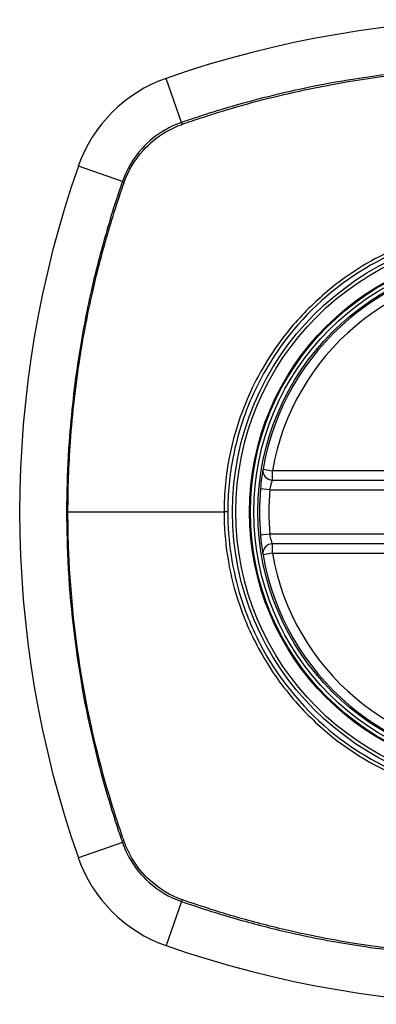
# Model space of a CAD drawing. Header units: inches. Extents: x 59.1 to 143, y 34.8 to 71.7.
# Tile 2 of 35: x 59.962 to 60.404, y 52.68 to 53.901. Entities that reach past the tile are written whole.
import ezdxf

# ---------------------------------------------------------------- set-up
doc = ezdxf.new("R2010")
doc.units = ezdxf.units.IN
doc.header["$MEASUREMENT"] = 0
doc.layers.add('Visible Edges(ANSI)', color=7, linetype='Continuous', lineweight=25)
doc.layers.add('Visible Tangent Edges(ANSI)', color=7, linetype='Continuous', lineweight=25)

msp = doc.modelspace()

# ---------------------------------------------------------------- linework, layer by layer
at = {"layer": 'Visible Edges(ANSI)'}
for p, q in [((60.2756, 53.33), (60.8692, 53.33)), ((60.8692, 53.2512), (60.2756, 53.2512))]:
    msp.add_line(p, q, dxfattribs=at)
for radius in [0.3199, 0.315]:
    msp.add_circle((60.5724, 53.2906), radius, dxfattribs=at)
for centre, radius, start, end in [((60.5724, 52.6016), 1.2992, 70.7337, 109.2663), ((60.2021, 53.6608), 0.1772, 109.2663, 160.7337), ((61.2613, 53.2906), 1.2992, 160.7337, 199.2663), ((60.5724, 53.2906), 0.313, 9.784, 170.216), ((60.2756, 53.3418), 0.0118, 170.216, 270), ((60.5724, 53.2906), 0.313, 174.7499, 185.2501), ((60.2756, 53.2394), 0.0118, 90, 189.784), ((60.5724, 53.2906), 0.313, 189.784, 350.216), ((60.2021, 52.9204), 0.1772, 199.2663, 250.7337), ((60.5724, 53.9796), 1.2992, 250.7337, 289.2663)]:
    msp.add_arc(centre, radius, start, end, dxfattribs=at)
for points, knots in [([(60.2639, 53.3438), (60.2639, 53.3438), (60.2639, 53.3436), (60.2638, 53.3428), (60.2636, 53.3419), (60.2631, 53.3386), (60.2626, 53.3357), (60.2616, 53.3283), (60.2611, 53.3238), (60.2607, 53.3192)], [0, 0, 0, 0, 0.01176876, 0.01176876, 0.03059878, 0.03059878, 0.0607268, 0.0607268, 0.09415008, 0.09415008, 0.09415008, 0.09415008]), ([(60.2607, 53.2619), (60.2608, 53.2603), (60.261, 53.2587), (60.2614, 53.2546), (60.2617, 53.2522), (60.2625, 53.2464), (60.263, 53.2433), (60.2637, 53.2387), (60.2639, 53.2374), (60.2639, 53.2374)], [0, 0, 0, 0, 0.01176793, 0.01176793, 0.03059662, 0.03059662, 0.06072253, 0.06072253, 0.09414345, 0.09414345, 0.09414345, 0.09414345])]:
    msp.add_open_spline(points, degree=3, knots=knots, dxfattribs=at)
at = {"layer": 'Visible Tangent Edges(ANSI)'}
for p, q in [((60.1628, 53.7734), (60.1437, 53.8281)), ((60.0896, 53.7002), (60.0349, 53.7193)), ((60.2639, 53.3438), (60.2756, 53.3418)), ((60.2756, 53.33), (60.2756, 53.3418)), ((60.8692, 53.3418), (60.2756, 53.3418)), ((60.2725, 53.3181), (60.2607, 53.3192)), ((60.2725, 53.3181), (60.8723, 53.3181)), ((60.022, 53.2906), (60.2156, 53.2906)), ((60.2201, 53.2906), (60.2156, 53.2906)), ((60.2725, 53.263), (60.2607, 53.2619)), ((60.8723, 53.263), (60.2725, 53.263)), ((60.2756, 53.2394), (60.2756, 53.2512)), ((60.2756, 53.2394), (60.2639, 53.2374)), ((60.2756, 53.2394), (60.8692, 53.2394)), ((60.0896, 52.881), (60.0349, 52.8619)), ((60.1628, 52.8078), (60.1437, 52.7531))]:
    msp.add_line(p, q, dxfattribs=at)
for radius in [0.3464, 0.3422, 0.3254, 0.3242]:
    msp.add_circle((60.5724, 53.2906), radius, dxfattribs=at)
for start, end in [(9.784, 170.216), (174.7499, 185.2501), (189.784, 350.216)]:
    msp.add_arc((60.5724, 53.2906), 0.3012, start, end, dxfattribs=at)
for centre, major_axis, start_param, end_param in [((60.1644, 53.7688), (0.00321, -0.00931), 4.18856, 4.452267), ((60.0942, 53.6985), (0.00931, -0.00321), 1.830918, 2.094625), ((60.0942, 52.8826), (0.00931, 0.00321), 4.18856, 4.452267), ((60.1644, 52.8124), (0.00321, 0.00931), 1.830918, 2.094625)]:
    msp.add_ellipse(centre, major_axis=major_axis, ratio=0.002592, start_param=start_param, end_param=end_param, dxfattribs=at)
for points, knots in [([(60.982, 53.7734), (60.9696, 53.7777), (60.9572, 53.7818), (60.9322, 53.7896), (60.9196, 53.7933), (60.8868, 53.8025), (60.8664, 53.8076), (60.8192, 53.8182), (60.7923, 53.8234), (60.734, 53.8325), (60.7026, 53.8362), (60.6282, 53.8421), (60.5853, 53.8432), (60.4836, 53.8408), (60.4248, 53.8352), (60.3321, 53.8197), (60.2977, 53.8125), (60.2467, 53.7994), (60.2297, 53.7947), (60.2045, 53.7871), (60.1961, 53.7845), (60.1794, 53.7791), (60.1711, 53.7763), (60.1628, 53.7734)], [0, 0, 0, 0, 0.099284, 0.099284, 0.198296, 0.198296, 0.356933, 0.356933, 0.563161, 0.563161, 0.801732, 0.801732, 1.126637, 1.126637, 1.572986, 1.572986, 1.839557, 1.839557, 1.972882, 1.972882, 2.039554, 2.039554, 2.106203, 2.106203, 2.106203, 2.106203]), ([(60.164, 53.7713), (60.1723, 53.7742), (60.1803, 53.7769), (60.1968, 53.7823), (60.2052, 53.785), (60.2303, 53.7926), (60.2472, 53.7974), (60.2981, 53.8105), (60.3325, 53.8178), (60.425, 53.8335), (60.4838, 53.8391), (60.5853, 53.8416), (60.6281, 53.8404), (60.7024, 53.8345), (60.7338, 53.8307), (60.792, 53.8215), (60.8188, 53.8163), (60.8659, 53.8056), (60.8863, 53.8004), (60.919, 53.7912), (60.9315, 53.7875), (60.9563, 53.7797), (60.9683, 53.7757), (60.9807, 53.7713)], [-2.104956, -2.104956, -2.104956, -2.104956, -2.039554, -2.039554, -1.972882, -1.972882, -1.839557, -1.839557, -1.572986, -1.572986, -1.126637, -1.126637, -0.801732, -0.801732, -0.563161, -0.563161, -0.356933, -0.356933, -0.198296, -0.198296, -0.099284, -0.099284, -0.001246, -0.001246, -0.001246, -0.001246]), ([(60.1628, 53.7734), (60.1556, 53.7709), (60.1486, 53.7677), (60.1314, 53.7577), (60.1217, 53.7499), (60.1029, 53.7291), (60.0947, 53.7152), (60.0896, 53.7002)], [0, 0, 0, 0, 0.0558923, 0.0558923, 0.1453199, 0.1453199, 0.261048, 0.261048, 0.261048, 0.261048]), ([(60.0918, 53.6994), (60.097, 53.714), (60.1051, 53.7276), (60.1235, 53.7479), (60.1329, 53.7556), (60.1497, 53.7655), (60.1565, 53.7686), (60.1636, 53.7711)], [-0.261048, -0.261048, -0.261048, -0.261048, -0.1453199, -0.1453199, -0.0558923, -0.0558923, 0, 0, 0, 0]), ([(60.0896, 53.7002), (60.0853, 53.6878), (60.0811, 53.6754), (60.0733, 53.6504), (60.0696, 53.6378), (60.0605, 53.605), (60.0553, 53.5846), (60.0447, 53.5374), (60.0396, 53.5105), (60.0299, 53.4483), (60.0259, 53.413), (60.0202, 53.3315), (60.0195, 53.2856), (60.0236, 53.1863), (60.0292, 53.1331), (60.0464, 53.0323), (60.0575, 52.9847), (60.0747, 52.9264), (60.0783, 52.9146), (60.0845, 52.8956), (60.087, 52.8883), (60.0896, 52.881)], [0, 0, 0, 0, 0.099284, 0.099284, 0.198297, 0.198297, 0.356934, 0.356934, 0.563163, 0.563163, 0.83126, 0.83126, 1.179786, 1.179786, 1.583317, 1.583317, 1.95181, 1.95181, 2.045062, 2.045062, 2.103661, 2.103661, 2.103661, 2.103661]), ([(60.022, 53.2906), (60.022, 53.3195), (60.023, 53.3485), (60.0276, 53.4128), (60.0316, 53.4481), (60.0415, 53.5102), (60.0466, 53.537), (60.0573, 53.5841), (60.0625, 53.6045), (60.0717, 53.6372), (60.0755, 53.6497), (60.0833, 53.6745), (60.0873, 53.6865), (60.0916, 53.6989)], [-1.050919, -1.050919, -1.050919, -1.050919, -0.83126, -0.83126, -0.563163, -0.563163, -0.356934, -0.356934, -0.198297, -0.198297, -0.099284, -0.099284, -0.001246, -0.001246, -0.001246, -0.001246]), ([(60.2201, 53.2906), (60.2201, 53.3134), (60.2224, 53.3364), (60.2325, 53.3879), (60.2418, 53.416), (60.2671, 53.469), (60.2832, 53.4942), (60.3021, 53.5168), (60.3306, 53.551), (60.3653, 53.5792), (60.4409, 53.6201), (60.4806, 53.6332), (60.5576, 53.6444), (60.595, 53.644), (60.6757, 53.6304), (60.7199, 53.6138), (60.7725, 53.5811), (60.786, 53.5714), (60.7986, 53.5609), (60.8342, 53.5311), (60.8636, 53.4944), (60.9098, 53.4053), (60.9234, 53.3519), (60.9254, 53.258), (60.9194, 53.2181), (60.893, 53.1379), (60.871, 53.0983), (60.8427, 53.0644), (60.8136, 53.0295), (60.7778, 53.0006), (60.6907, 52.9546), (60.6384, 52.9405), (60.5414, 52.937), (60.4975, 52.9436), (60.4159, 52.972), (60.3785, 52.9933), (60.3461, 53.0203), (60.3107, 53.0499), (60.2813, 53.0865), (60.2505, 53.1458), (60.2426, 53.1649), (60.2257, 53.2186), (60.2201, 53.2548), (60.2201, 53.2906)], [-3.141593, -3.141593, -3.141593, -3.141593, -2.946594, -2.946594, -2.696251, -2.696251, -2.445914, -2.445914, -2.445914, -2.067507, -2.067507, -1.716551, -1.716551, -1.405531, -1.405531, -1.016056, -1.016056, -0.875434, -0.875434, -0.875434, -0.479101, -0.479101, -0.021702, -0.021702, 0.31764, 0.31764, 0.695378, 0.695378, 0.695378, 1.082671, 1.082671, 1.532987, 1.532987, 1.905714, 1.905714, 2.266012, 2.266012, 2.266012, 2.660331, 2.660331, 2.835226, 2.835226, 3.141593, 3.141593, 3.141593, 3.141593]), ([(60.8012, 53.564), (60.7885, 53.5748), (60.7749, 53.5846), (60.7218, 53.6178), (60.677, 53.6348), (60.5953, 53.6486), (60.5575, 53.649), (60.4795, 53.6376), (60.4393, 53.6242), (60.3814, 53.5928), (60.3617, 53.5793), (60.3435, 53.564)], [0.875434, 0.875434, 0.875434, 0.875434, 1.016056, 1.016056, 1.405531, 1.405531, 1.716551, 1.716551, 2.067507, 2.067507, 2.26835, 2.26835, 2.26835, 2.26835]), ([(60.2989, 53.5195), (60.2798, 53.4966), (60.2634, 53.4712), (60.2377, 53.4176), (60.2282, 53.3892), (60.2178, 53.337), (60.2156, 53.3137), (60.2156, 53.2906)], [2.4459135, 2.4459135, 2.4459135, 2.4459135, 2.6962509, 2.6962509, 2.9465939, 2.9465939, 3.1415927, 3.1415927, 3.1415927, 3.1415927]), ([(60.2725, 53.3181), (60.2729, 53.3203), (60.2734, 53.3225), (60.2743, 53.3261), (60.2747, 53.3275), (60.2753, 53.329), (60.2754, 53.3295), (60.2755, 53.3299), (60.2756, 53.33), (60.2756, 53.33)], [-0.09415008, -0.09415008, -0.09415008, -0.09415008, -0.0607268, -0.0607268, -0.03059878, -0.03059878, -0.01176876, -0.01176876, 0, 0, 0, 0]), ([(60.0916, 52.8823), (60.0891, 52.8894), (60.0867, 52.8965), (60.0805, 52.9153), (60.0768, 52.927), (60.0595, 52.9852), (60.0484, 53.0327), (60.031, 53.1333), (60.0253, 53.1865), (60.0224, 53.2567), (60.022, 53.2736), (60.022, 53.2906)], [-2.102416, -2.102416, -2.102416, -2.102416, -2.045062, -2.045062, -1.95181, -1.95181, -1.583317, -1.583317, -1.179786, -1.179786, -1.050919, -1.050919, -1.050919, -1.050919]), ([(60.2156, 53.2906), (60.2156, 53.2543), (60.2212, 53.2176), (60.2384, 53.1634), (60.2465, 53.1441), (60.2681, 53.1028), (60.2824, 53.0814), (60.2989, 53.0617)], [-3.1415927, -3.1415927, -3.1415927, -3.1415927, -2.8352255, -2.8352255, -2.6603308, -2.6603308, -2.4437372, -2.4437372, -2.4437372, -2.4437372]), ([(60.2756, 53.2512), (60.2756, 53.2512), (60.2753, 53.2518), (60.2746, 53.2541), (60.2742, 53.2555), (60.2735, 53.2583), (60.2732, 53.2595), (60.2727, 53.2615), (60.2726, 53.2623), (60.2725, 53.263)], [-0.09414345, -0.09414345, -0.09414345, -0.09414345, -0.06072253, -0.06072253, -0.03059662, -0.03059662, -0.01176793, -0.01176793, 0, 0, 0, 0]), ([(60.3435, 53.0171), (60.3762, 52.9897), (60.414, 52.9681), (60.4966, 52.9391), (60.541, 52.9324), (60.6392, 52.936), (60.6922, 52.9503), (60.7616, 52.9872), (60.7822, 53.0012), (60.8012, 53.0171)], [-2.266012, -2.266012, -2.266012, -2.266012, -1.905714, -1.905714, -1.532987, -1.532987, -1.082671, -1.082671, -0.873089, -0.873089, -0.873089, -0.873089]), ([(60.0896, 52.881), (60.092, 52.8738), (60.0952, 52.8668), (60.1052, 52.8496), (60.113, 52.84), (60.1339, 52.8211), (60.1478, 52.8129), (60.1628, 52.8078)], [0, 0, 0, 0, 0.0558923, 0.0558923, 0.1453199, 0.1453199, 0.261048, 0.261048, 0.261048, 0.261048]), ([(60.1636, 52.81), (60.1489, 52.8152), (60.1354, 52.8233), (60.115, 52.8417), (60.1074, 52.8511), (60.0975, 52.8679), (60.0943, 52.8747), (60.0918, 52.8818)], [-0.261048, -0.261048, -0.261048, -0.261048, -0.1453199, -0.1453199, -0.0558923, -0.0558923, 0, 0, 0, 0]), ([(60.9807, 52.8099), (60.9724, 52.807), (60.9644, 52.8043), (60.9479, 52.7988), (60.9396, 52.7962), (60.9144, 52.7886), (60.8975, 52.7838), (60.8466, 52.7707), (60.8122, 52.7633), (60.7198, 52.7477), (60.661, 52.742), (60.5594, 52.7396), (60.5166, 52.7408), (60.4424, 52.7467), (60.411, 52.7505), (60.3528, 52.7597), (60.3259, 52.7649), (60.2788, 52.7756), (60.2585, 52.7807), (60.2257, 52.7899), (60.2132, 52.7937), (60.1884, 52.8015), (60.1764, 52.8055), (60.164, 52.8099)], [-2.104956, -2.104956, -2.104956, -2.104956, -2.039554, -2.039554, -1.972882, -1.972882, -1.839557, -1.839557, -1.572986, -1.572986, -1.126637, -1.126637, -0.801732, -0.801732, -0.563161, -0.563161, -0.356933, -0.356933, -0.198296, -0.198296, -0.099284, -0.099284, -0.001246, -0.001246, -0.001246, -0.001246]), ([(60.1628, 52.8078), (60.1752, 52.8035), (60.1876, 52.7994), (60.2126, 52.7915), (60.2251, 52.7878), (60.258, 52.7787), (60.2783, 52.7735), (60.3255, 52.7629), (60.3524, 52.7578), (60.4107, 52.7487), (60.4422, 52.745), (60.5165, 52.7391), (60.5594, 52.7379), (60.6611, 52.7404), (60.72, 52.746), (60.8126, 52.7614), (60.847, 52.7687), (60.8981, 52.7817), (60.915, 52.7864), (60.9402, 52.794), (60.9486, 52.7967), (60.9653, 52.8021), (60.9736, 52.8049), (60.982, 52.8078)], [0, 0, 0, 0, 0.099284, 0.099284, 0.198296, 0.198296, 0.356933, 0.356933, 0.563161, 0.563161, 0.801732, 0.801732, 1.126637, 1.126637, 1.572986, 1.572986, 1.839557, 1.839557, 1.972882, 1.972882, 2.039554, 2.039554, 2.106203, 2.106203, 2.106203, 2.106203])]:
    msp.add_open_spline(points, degree=3, knots=knots, dxfattribs=at)
for points in [[(60.1636, 53.7711), (60.1637, 53.7712), (60.1639, 53.7713), (60.164, 53.7713)], [(60.0916, 53.6989), (60.0917, 53.6991), (60.0918, 53.6992), (60.0918, 53.6994)], [(60.3435, 53.564), (60.3274, 53.5505), (60.3125, 53.5356), (60.2989, 53.5195)], [(60.2989, 53.0617), (60.3124, 53.0456), (60.3274, 53.0307), (60.3435, 53.0171)], [(60.0918, 52.8818), (60.0918, 52.8819), (60.0917, 52.8821), (60.0916, 52.8823)], [(60.164, 52.8099), (60.1639, 52.8099), (60.1637, 52.81), (60.1636, 52.81)]]:
    msp.add_open_spline(points, degree=3, dxfattribs=at)

doc.saveas('drawing.dxf')
